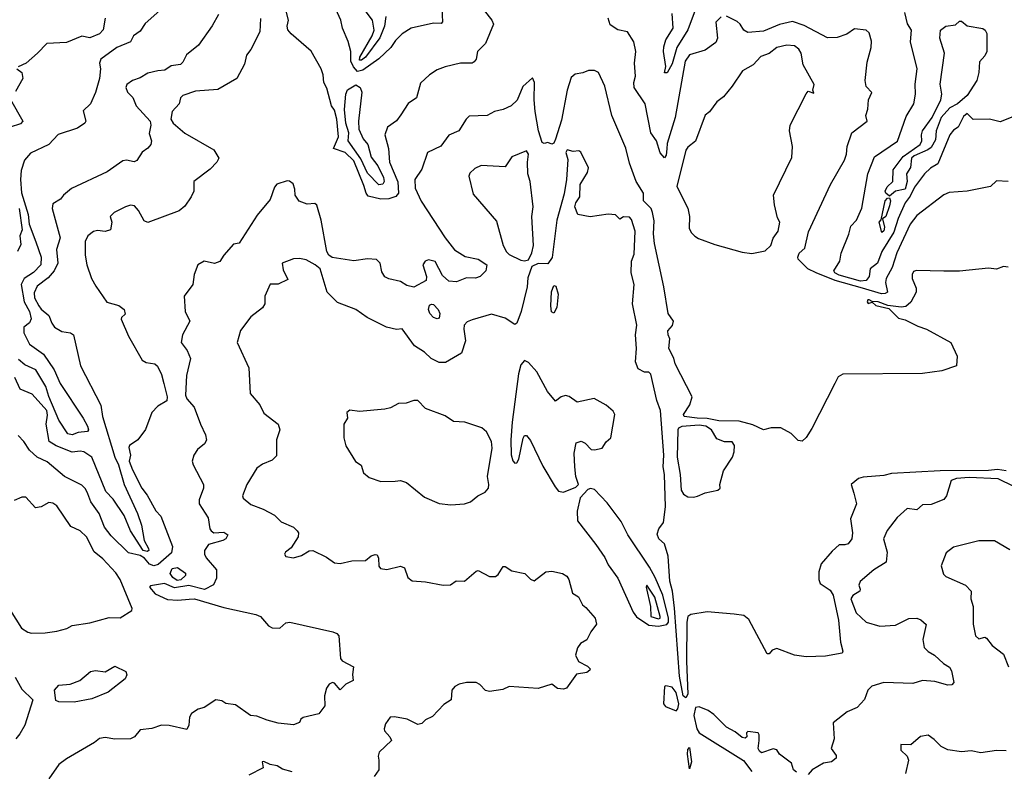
# Model space of a CAD drawing. Extents: x 1552294 to 1694791, y 811929 to 917222.
# Tile 200 of 256: x 1633684 to 1638756, y 846627 to 850498. Entities that reach past the tile are written whole.
import ezdxf

# ---------------------------------------------------------------- set-up
doc = ezdxf.new("R2010")
doc.units = 0

msp = doc.modelspace()

# ---------------------------------------------------------------- linework, layer by layer
at = {"layer": '0CON10XD'}
for points in [[(1634437.1, 850572.9), (1634331.3, 850478.7), (1634305, 850438.8), (1634270, 850415), (1634255, 850383.8), (1634185, 850355.6), (1634102.1, 850295), (1634095.9, 850275), (1634100, 850245), (1634095.4, 850194.6), (1634075, 850122.5), (1634048.8, 850065), (1634011.7, 850028.3), (1634024.1, 849975.9), (1634020, 849965), (1633981.3, 849938.7), (1633882.7, 849907.3), (1633833.5, 849855), (1633739.6, 849810.4), (1633709.3, 849775), (1633691.9, 849721.9), (1633688.5, 849675), (1633694.3, 849605.7), (1633727.4, 849495), (1633732.2, 849445), (1633766.7, 849353.3), (1633795.1, 849274.9), (1633793.7, 849235), (1633755, 849195.7), (1633707.3, 849165), (1633691.4, 849135), (1633706.8, 849045), (1633735.2, 848995), (1633742.6, 848957.4), (1633735, 848936.9), (1633705, 848913.8), (1633704.7, 848885), (1633735, 848827.4), (1633806.6, 848775), (1633861.4, 848695), (1633892.5, 848625), (1634011.5, 848445), (1634034.1, 848405), (1634038.8, 848385), (1634033, 848377), (1633985, 848372.1), (1633955, 848360.6), (1633932.7, 848365), (1633886.5, 848435), (1633835, 848556.7), (1633819.3, 848609.3), (1633767.7, 848695), (1633710.9, 848720.9), (1633678, 848748)], [(1636076, 850545), (1636116.5, 850496.5), (1636125.5, 850474.5), (1636082.9, 850375), (1636042, 850335), (1636036, 850295), (1636025, 850281.2), (1636015, 850274.2), (1635955, 850274), (1635875, 850255.8), (1635835, 850240), (1635795, 850214.3), (1635748.7, 850171.3), (1635727.5, 850095), (1635685, 850066.5), (1635648.3, 850008.3), (1635625, 849978.1), (1635578.4, 849945), (1635564.7, 849905), (1635584.4, 849835.6), (1635589.5, 849765), (1635632.8, 849662.8), (1635635.6, 849604.4), (1635621.7, 849588.3), (1635585, 849576.1), (1635545, 849573.3), (1635479.6, 849589.6), (1635468.1, 849605), (1635457.6, 849645), (1635405, 849772), (1635360, 849815), (1635300.4, 849835), (1635325.9, 849895), (1635318.4, 849985), (1635305, 850032.5), (1635290, 850055), (1635266.1, 850146.1), (1635250, 850175), (1635247.5, 850215), (1635237.5, 850245), (1635186.1, 850336.1), (1635082, 850425), (1635066, 850446), (1635062.5, 850465), (1635068, 850495), (1635054, 850555)], [(1635857.9, 850555), (1635862.3, 850487.7), (1635855, 850478.8), (1635815, 850480.6), (1635700, 850455), (1635655, 850426), (1635619.2, 850390.8), (1635595.3, 850354.7), (1635534.2, 850295.8), (1635452.1, 850237.9), (1635425, 850231.9), (1635403.2, 850255), (1635390, 850285), (1635389.6, 850335), (1635376.1, 850386.1), (1635346.9, 850455), (1635338.5, 850495), (1635312.1, 850552.1)], [(1635570.4, 850515), (1635563.7, 850465), (1635540, 850405), (1635465, 850305.2), (1635445, 850289.8), (1635435, 850290), (1635435.7, 850305), (1635499, 850415), (1635509.7, 850445), (1635501.8, 850495), (1635463.3, 850545)], [(1637174.5, 850575), (1637125, 850445.9), (1637070, 850355)], [(1634707.8, 850525), (1634675, 850467.1), (1634605, 850367.5), (1634543.3, 850316.7), (1634525, 850278.8), (1634512.9, 850267.1), (1634465, 850261.4), (1634431.5, 850238.5), (1634395, 850235.6), (1634345, 850222.7), (1634305, 850198.1), (1634265, 850184.4), (1634235.7, 850165), (1634231.3, 850148.7), (1634239.8, 850125), (1634267.2, 850097.2), (1634284.8, 850054.8), (1634355.5, 849975), (1634360.4, 849955), (1634351.4, 849911.4), (1634364, 849875), (1634359.2, 849855), (1634345, 849836), (1634315, 849816.7), (1634287.6, 849772.4), (1634274.3, 849765.7), (1634235, 849775.3), (1634215, 849771.1), (1634135, 849714.2), (1633951.2, 849628.8), (1633909.2, 849595), (1633895, 849574.4), (1633855, 849550.6), (1633851.8, 849525), (1633892.5, 849375), (1633873.9, 849315), (1633880.4, 849245), (1633862.3, 849205), (1633831.7, 849168.3), (1633774.8, 849125), (1633758.6, 849091.4), (1633760.2, 849065), (1633782, 849025), (1633795, 849006.8), (1633834.1, 848975), (1633849.5, 848935), (1633864, 848915), (1633901.8, 848891.8), (1633946.7, 848885), (1633960.8, 848875), (1633997.5, 848715), (1634102.1, 848512.1), (1634110, 848455), (1634174.6, 848244.6), (1634193.7, 848205), (1634222.8, 848105), (1634290.8, 847955), (1634312.3, 847895), (1634324.8, 847815), (1634347.6, 847775), (1634348.9, 847765), (1634341.6, 847758.4), (1634320.3, 847765), (1634254.9, 847864.9), (1634222.8, 847945), (1634165, 848027.9), (1634128.2, 848068.2), (1634055, 848244.7), (1634015, 848272.3), (1633995, 848276.4), (1633955, 848270), (1633872.7, 848302.7), (1633835.8, 848325), (1633821, 848415), (1633828.1, 848461.9), (1633823.3, 848485), (1633748.8, 848568.8), (1633686, 848595), (1633658.9, 848655)], [(1634124.4, 850505.6), (1634115, 850446.8), (1634095, 850425.3), (1634045, 850404.8), (1634005, 850413.3), (1633925, 850381.3), (1633823.8, 850376.2), (1633776.7, 850325), (1633717.5, 850275), (1633676, 850255)], [(1634923.8, 850505), (1634920.6, 850435), (1634874.5, 850345), (1634852, 850315), (1634841.7, 850268.3), (1634802.5, 850195), (1634705, 850138.2), (1634589.9, 850130.1), (1634525, 850108.6), (1634512.5, 850095), (1634506, 850065), (1634470, 850025), (1634462, 849985), (1634474.3, 849965), (1634535, 849914), (1634685, 849828.2), (1634710.6, 849785), (1634700.4, 849765), (1634665, 849728.8), (1634580.8, 849665), (1634580.5, 849615), (1634568.1, 849585), (1634535, 849538.1), (1634505.5, 849514.5), (1634345, 849452.9), (1634325, 849462), (1634296.9, 849515), (1634275, 849539.2), (1634255, 849542.7), (1634229.4, 849535), (1634170, 849505), (1634150, 849485), (1634158, 849455), (1634151.2, 849415), (1634125, 849407.8), (1634085, 849411.9), (1634065, 849406.7), (1634035, 849384.2), (1634020.7, 849355), (1634020.7, 849285), (1634030.3, 849235), (1634054.9, 849165), (1634076.2, 849125), (1634133.8, 849043.8), (1634195.7, 849025.7), (1634223.2, 849005), (1634227.9, 848982.1), (1634208.8, 848965), (1634206.9, 848955), (1634245, 848868.8), (1634315, 848744.7), (1634335, 848733.1), (1634380, 848725), (1634394.5, 848714.5), (1634415, 848670.8), (1634427.3, 848625)], [(1637297.8, 850512.2), (1637270, 850485), (1637277.8, 850402.2), (1637269.4, 850380.6), (1637215, 850340.6), (1637135, 850316.7), (1637111.6, 850285), (1637060.6, 849995), (1637019.8, 849860.2), (1637017, 849833), (1637015, 849800), (1637005, 849787.1), (1636983.2, 849813.2), (1636965, 849874), (1636934.7, 849915), (1636905.5, 850065.5), (1636848.8, 850148.8), (1636847.1, 850175), (1636856.6, 850206.6), (1636851.8, 850275), (1636857.2, 850335), (1636848.2, 850385), (1636815, 850435.8), (1636765, 850445.8), (1636725, 850471.2), (1636715.9, 850505.9)], [(1637070, 850355), (1637045, 850271.1), (1637018.9, 850225), (1637006.2, 850225), (1637013, 850257), (1637000.5, 850335), (1637002.3, 850357.7), (1637013, 850395), (1637050.6, 850455), (1637045, 850530)], [(1638775, 849665.5), (1638715, 849667.5), (1638685, 849639.6), (1638565, 849615.3), (1638472.3, 849607.7), (1638443.8, 849596.2), (1638305, 849490), (1638271.3, 849445), (1638202.9, 849297.1), (1638178.4, 849221.6), (1638147.9, 849165), (1638144.6, 849145), (1638153.5, 849095), (1638142.9, 849087.1), (1638123, 849087), (1638025.2, 849115.2), (1637884.7, 849154.7), (1637786.2, 849195), (1637744.6, 849215), (1637695, 849264.2), (1637691.9, 849275), (1637698.6, 849295), (1637728.5, 849321.5), (1637747.1, 849405), (1637861.3, 849648.7), (1637932, 849775), (1637943.5, 849805), (1637946.7, 849845), (1637970, 849915), (1638049.4, 849975), (1638042.2, 850005), (1638053.5, 850036.5), (1638056.7, 850085), (1638073.9, 850123.9), (1638045, 850154), (1638038.9, 850185), (1638050.1, 850279.9), (1638070.9, 850355), (1638072.6, 850387.4), (1638060.5, 850430.5), (1638045, 850444.4), (1637985, 850451.1), (1637945, 850424.2), (1637894.2, 850405.8), (1637845, 850404.5), (1637725, 850468), (1637665, 850489.5), (1637597.2, 850472.8), (1637515, 850438.9), (1637435, 850432.5), (1637414.7, 850444.7), (1637395, 850475.8), (1637379.2, 850489.2), (1637325, 850516.9)], [(1638809.1, 850000.9), (1638735, 849972), (1638680, 849985), (1638595, 849983.8), (1638565, 850015.8), (1638545, 850000), (1638518, 849945), (1638495, 849929.6), (1638474.9, 849905.1), (1638413.4, 849756.6), (1638375, 849733.6), (1638345, 849704.8), (1638292.7, 849635), (1638271.1, 849588.9), (1638245, 849555.4), (1638209, 849475), (1638186.3, 849403.7), (1638124.6, 849305), (1638103.2, 849245), (1638065.2, 849215), (1638059.4, 849175), (1638045.2, 849154.8), (1638015, 849152.2), (1637905, 849182.7), (1637883.2, 849195), (1637877.8, 849205), (1637909.5, 849255), (1637915, 849296.2), (1637955.7, 849394.3), (1637964.7, 849435.3), (1637993.8, 849465), (1638022.3, 849527.7), (1638052.4, 849705), (1638088, 849792), (1638205, 849871.9), (1638250.9, 849999.1), (1638289.2, 850065), (1638298.2, 850115), (1638296.6, 850166.6), (1638306.9, 850245), (1638272.2, 850385), (1638278, 850445), (1638256.8, 850476.8), (1638244.4, 850535)], [(1638165, 849590), (1638145.6, 849605), (1638143.1, 849615), (1638153.4, 849636.6), (1638182.2, 849665), (1638184.3, 849725), (1638235, 849793), (1638322.8, 849855), (1638331.9, 849875), (1638328.9, 849905), (1638333.8, 849925), (1638383.8, 849995), (1638429.2, 850085), (1638434.7, 850115), (1638425.9, 850165.9), (1638448, 850325), (1638423.8, 850403.8), (1638428.1, 850445), (1638454.6, 850465.4), (1638505, 850470.9), (1638525, 850490.4), (1638535, 850490.4), (1638565, 850467.3), (1638645, 850452.9), (1638657.5, 850445), (1638666.4, 850426.4), (1638665.8, 850335), (1638655, 850312.5), (1638628, 850282), (1638625.4, 850225.4), (1638615, 850185.7), (1638565, 850107.3), (1638515.6, 850064.4), (1638475, 850043.8), (1638431.3, 849995), (1638404.9, 849925.2), (1638401, 849879), (1638379.4, 849840.6), (1638362.4, 849827.6), (1638292.4, 849797.6), (1638278.7, 849785), (1638273.6, 849736.4), (1638252.5, 849705), (1638254.9, 849665), (1638245.1, 849625), (1638195.4, 849614.6), (1638165, 849590)], [(1637455, 849294.6), (1637525, 849307.5), (1637552.5, 849335), (1637565, 849372.5), (1637590.5, 849409.5), (1637600, 849455), (1637587.8, 849477.8), (1637571.4, 849545), (1637567.5, 849595), (1637661.1, 849788.9), (1637664.4, 849844.4), (1637650, 849925), (1637653.1, 849955), (1637735, 850116.7), (1637745, 850130), (1637775, 850120), (1637770, 850135), (1637775.8, 850165), (1637720, 850265), (1637708.8, 850325), (1637696.8, 850346.8), (1637675, 850362.7), (1637635, 850367.5), (1637585, 850354.7), (1637545, 850324.6), (1637501.1, 850308.9), (1637463.1, 850265), (1637408.1, 850235), (1637354.8, 850155.2), (1637308.9, 850101.1), (1637274.4, 850075), (1637237, 850023), (1637215, 850006.7), (1637165, 849872), (1637125, 849841.4), (1637115, 849826), (1637068.5, 849638.5), (1637125, 849527.3), (1637134.2, 849485), (1637132.7, 849425), (1637142.8, 849402.8), (1637162.6, 849382.6), (1637180.7, 849370.7), (1637265, 849339.8), (1637405, 849300), (1637455, 849294.6)], [(1633668.8, 850245), (1633695.6, 850225.6), (1633700.2, 850195), (1633662.2, 850127.8)], [(1638775, 849223.8), (1638752.5, 849227.5), (1638715, 849213.8), (1638675, 849218.8), (1638525, 849203.8), (1638445, 849202.9), (1638303.9, 849206.1), (1638288.5, 849201.5), (1638280.7, 849185), (1638280.6, 849165), (1638301.8, 849115), (1638302.2, 849095), (1638275, 849042.5), (1638249.4, 849020.6), (1638225, 849017.3), (1638156.7, 849026.7), (1638106.2, 849045), (1638075, 849046), (1638060, 849055), (1638053.8, 849055), (1638048.8, 849045), (1638055, 849036.7), (1638075, 849042.5), (1638095, 849025.8), (1638161.5, 849011.5), (1638211.3, 848961.3), (1638245, 848952.7), (1638310, 848920), (1638355.8, 848905), (1638480, 848835), (1638512.5, 848765), (1638510, 848715), (1638435, 848688.8), (1638335, 848675.7), (1637925, 848673.3), (1637901, 848659), (1637883.1, 848625), (1637765, 848392.9), (1637735, 848346.2), (1637715, 848327.5), (1637695, 848330), (1637657.3, 848367.3), (1637605, 848395.7), (1637554.4, 848395.6), (1637515, 848385.8), (1637461.1, 848411.1), (1637390.3, 848430.3), (1637285, 848432.4), (1637225, 848444.7), (1637173.3, 848445), (1637106.7, 848455), (1637103.3, 848465), (1637136, 848515), (1637148, 848555), (1637061.2, 848725), (1637053.3, 848755), (1637027.9, 848805), (1637033.6, 848853.6), (1637023.8, 848875), (1637023.3, 848895), (1637047, 848923), (1637051.9, 848945), (1637024.4, 848984.4), (1637001.8, 849121.8), (1636954.6, 849345), (1636949.1, 849395), (1636951.7, 849461.7), (1636943.8, 849505), (1636936.1, 849526.1), (1636897.5, 849565), (1636898, 849605), (1636860, 849665), (1636825, 849760), (1636806.2, 849836.2), (1636734.6, 850005), (1636698, 850155), (1636665, 850226.7), (1636645, 850236.2), (1636615, 850236.2), (1636585, 850224), (1636545, 850217.5), (1636525, 850200.8), (1636504.5, 850135.5), (1636475, 849980.8), (1636445, 849882), (1636435, 849862), (1636425, 849856.7), (1636405, 849866.2), (1636385, 849861.2), (1636376, 849866), (1636356.7, 849925), (1636338.9, 850025), (1636333.6, 850085), (1636336.7, 850175), (1636325, 850198.8), (1636275.5, 850154.5), (1636246.6, 850083.4), (1636215.5, 850054.5), (1636175, 850035.5), (1636130, 850025), (1636092.5, 850005), (1635999.5, 850000.5), (1635983.7, 849986.3), (1635946, 849925), (1635895, 849903.1), (1635853.7, 849846.3), (1635784, 849815), (1635755, 849728), (1635719.4, 849675), (1635720.8, 849630.8), (1635752.7, 849562.7), (1635876, 849375), (1635923.3, 849313.4), (1635978.3, 849278.3), (1636045.6, 849265.6), (1636090, 849235), (1636086, 849205), (1636055.8, 849175), (1636032.3, 849167.7), (1635985, 849168.8), (1635935, 849147.5), (1635895, 849151.6), (1635861.4, 849181.4), (1635825, 849252.2), (1635789.5, 849260.5), (1635773.1, 849255), (1635760, 849235), (1635779.3, 849175), (1635777.5, 849155), (1635715, 849120.3), (1635679, 849129), (1635645, 849149.5), (1635585, 849162.9), (1635565, 849173.1), (1635549.3, 849199.3), (1635541.4, 849245), (1635522.6, 849262.6), (1635475, 849266.4), (1635405, 849256.1), (1635293.3, 849273.3), (1635276.2, 849285), (1635266.7, 849305), (1635237.6, 849465), (1635215, 849542.5), (1635205, 849551.2), (1635165, 849547.5), (1635124.2, 849564.2), (1635103.8, 849595), (1635100.8, 849625), (1635093.3, 849653.3), (1635073.6, 849666.4), (1635061.7, 849668.3), (1635008.3, 849651.7), (1634996.2, 849635), (1634975, 849572.9), (1634908, 849492), (1634815, 849347.3), (1634785, 849341.2), (1634735, 849286), (1634715, 849252), (1634687, 849243), (1634635, 849253.8), (1634602.2, 849235), (1634582.7, 849185), (1634576.2, 849133.8), (1634530.9, 849075), (1634537.2, 848995), (1634560.4, 848945), (1634522.2, 848875), (1634515.5, 848835.5), (1634546.9, 848795), (1634563.6, 848753.6), (1634543.9, 848665), (1634538.5, 848565), (1634545, 848544.7), (1634582.8, 848502.8), (1634615.1, 848415.1), (1634640.8, 848360.8), (1634646.8, 848333.2), (1634635.9, 848314.1), (1634600, 848285), (1634581.8, 848255), (1634572.9, 848225), (1634577.5, 848205), (1634630.8, 848105), (1634630.6, 848085), (1634608.6, 848025), (1634609.2, 848005), (1634655, 847933.3), (1634664.4, 847875), (1634670.8, 847865), (1634685, 847854.5), (1634735, 847858.9), (1634755.7, 847845), (1634745.8, 847825), (1634730, 847815), (1634657.1, 847795), (1634636.4, 847765), (1634636.5, 847745), (1634645, 847725.8), (1634697.9, 847665), (1634698.7, 847621.3), (1634683.1, 847586.9), (1634635.9, 847564.1), (1634555, 847583.8), (1634482, 847572), (1634430, 847595), (1634357.5, 847582.5), (1634352.5, 847575), (1634381.2, 847541.2), (1634445, 847512.7), (1634498.1, 847508.1), (1634556.4, 847513.6), (1634585, 847515.4), (1634735, 847470.8), (1634900, 847435), (1634925, 847424.6), (1634965, 847375.8), (1634985, 847365.6), (1635025, 847364), (1635055, 847391.5), (1635075, 847394.5), (1635297.5, 847345), (1635317.2, 847337.2), (1635328.6, 847325), (1635337.5, 847207.5), (1635345.9, 847195.9), (1635403.8, 847165), (1635398, 847125), (1635401.2, 847095), (1635363.5, 847076.5), (1635335, 847046.7), (1635305, 847081.4), (1635295, 847084.3), (1635277.5, 847075), (1635264.4, 847055), (1635254.4, 847015), (1635256.2, 846965), (1635225, 846923.8), (1635145, 846903.3), (1635132.5, 846895), (1635125, 846877.5), (1635095, 846866), (1635015, 846874.5), (1634959.8, 846889.8), (1634905, 846911.4), (1634872.5, 846915), (1634795, 846968.6), (1634746.2, 846976.2), (1634725, 846990), (1634694.4, 846995.6), (1634634.2, 846955.8), (1634603.2, 846946.8), (1634570, 846925), (1634558.8, 846905), (1634556, 846865), (1634545, 846842.5), (1634455, 846862.9), (1634415, 846864.2), (1634365, 846847.5), (1634305, 846840), (1634275, 846804), (1634255.6, 846794.4), (1634175, 846791.9), (1634125, 846800.8), (1634095, 846796), (1634070, 846775), (1633925, 846690.8), (1633885, 846661.4), (1633835, 846588)], [(1635535, 849647.5), (1635475, 849707), (1635442.2, 849782.2), (1635377, 849875), (1635378.8, 849915), (1635364.8, 849964.8), (1635356.5, 850035), (1635363.8, 850115), (1635373.5, 850136.5), (1635415, 850162), (1635438.4, 850148.4), (1635447.4, 850125), (1635429.6, 849975), (1635431.4, 849935), (1635454, 849885), (1635477.6, 849855), (1635495, 849790), (1635528.8, 849745), (1635558.8, 849685), (1635562, 849665), (1635555, 849651.2), (1635535, 849647.5)], [(1633637.7, 850087.7), (1633699.6, 849975), (1633688.3, 849961.7), (1633634.3, 849945)], [(1637980.5, 848059.5), (1637994.4, 848005), (1637963, 847927), (1637973.9, 847855), (1637971.1, 847825), (1637951.1, 847798.9), (1637935, 847793.1), (1637905, 847794.2), (1637869.5, 847760.5), (1637812.3, 847695), (1637801.2, 847655), (1637800, 847615), (1637808, 847595), (1637859.2, 847559.2), (1637873.7, 847535), (1637902.5, 847405), (1637912.7, 847292.7), (1637923.8, 847245), (1637920, 847235), (1637835, 847219.6), (1637735, 847215.9), (1637675, 847224.6), (1637585, 847260), (1637559.8, 847250.2), (1637545, 847232.5), (1637535, 847232.5), (1637439.5, 847409.5), (1637415, 847429.6), (1637365, 847436.8), (1637225, 847448.4), (1637141.9, 847435), (1637126.4, 847425), (1637120.2, 847395), (1637119.7, 847195), (1637125.6, 847024.4), (1637115.2, 847004.8), (1637101.7, 847015), (1637083, 847117), (1637057.6, 847467.6), (1637046.8, 847555), (1637033.3, 847606.7), (1637025.2, 847735), (1637005, 847798), (1636976.7, 847825), (1636968.3, 847848.3), (1636976.5, 847875), (1637000.7, 847909.3), (1637011.2, 847988.8), (1637005.6, 848155), (1636998.1, 848195), (1637002.5, 848255), (1636985.1, 848485), (1636966.6, 848536.6), (1636935, 848673.3), (1636925, 848682.5), (1636902.3, 848682.3), (1636870.7, 848700.7), (1636856.4, 848736.4), (1636860.9, 848805), (1636856, 848875), (1636862.5, 848925), (1636840, 849035), (1636848.9, 849135), (1636834.3, 849195), (1636836, 849255), (1636849.7, 849290.3), (1636855, 849409.2), (1636835, 849469.1), (1636825, 849481.5), (1636795, 849482.9), (1636775, 849470.5), (1636752.6, 849492.6), (1636715, 849497.4), (1636623.1, 849483.1), (1636560, 849495), (1636543.8, 849535), (1636549.1, 849555), (1636569.4, 849585), (1636570.9, 849649.1), (1636608.9, 849711.1), (1636614.4, 849735), (1636575, 849816.2), (1636565, 849823.3), (1636535, 849820), (1636505, 849827.5), (1636496.7, 849815), (1636507.6, 849777.6), (1636501.2, 849675), (1636488.4, 849601.6), (1636450.7, 849465), (1636426.2, 849273.8), (1636405, 849240), (1636355, 849243.3), (1636322.4, 849227.6), (1636301.6, 849168.4), (1636298, 849122), (1636267.7, 848995), (1636245, 848934.3), (1636235, 848927.5), (1636185, 848961.2), (1636115, 848980.8), (1636015, 848952.2), (1635988.6, 848941.4), (1635974.5, 848925), (1635972.1, 848905), (1635981.2, 848845), (1635960, 848780), (1635877.4, 848732.6), (1635845, 848733.3), (1635803.3, 848753.3), (1635770, 848785), (1635718.5, 848818.5), (1635655, 848906.7), (1635625, 848903.3), (1635573.3, 848915), (1635474.7, 848964.7), (1635415.4, 849005.4), (1635320.8, 849040.8), (1635268.6, 849095), (1635231.2, 849215), (1635206.1, 849236.1), (1635159.2, 849260.8), (1635125, 849268.2), (1635095, 849267.1), (1635036.7, 849245), (1635040.6, 849210.6), (1635065, 849160), (1635015, 849136.2), (1634974.1, 849135.9), (1634946.2, 849075), (1634946.7, 849035), (1634935.6, 849014.4), (1634875, 848968), (1634822, 848898), (1634804.3, 848835), (1634865.2, 848705.2), (1634872.2, 848572.2), (1634921.2, 848515), (1634942.2, 848472.2), (1635015.5, 848415.5), (1635023.9, 848385), (1635007.1, 848335), (1635007.6, 848252.4), (1634985, 848229.2), (1634935, 848209.4), (1634905, 848188.6), (1634855, 848103.9), (1634832.6, 848045), (1634835, 848034.5), (1634875, 848001.8), (1634937.9, 847977.9), (1634997, 847947), (1635031.5, 847911.5), (1635094.4, 847884.4), (1635114, 847865), (1635120, 847855), (1635118, 847835), (1635082, 847778), (1635053.3, 847755), (1635047.5, 847745), (1635055, 847732.5), (1635095, 847726.7), (1635135, 847738), (1635175, 847762), (1635193.6, 847763.6), (1635265, 847730), (1635305, 847701.2), (1635335, 847698), (1635395, 847711.4), (1635465, 847711.9), (1635495, 847736.7), (1635515, 847744.2), (1635525, 847741.2), (1635532.9, 847725), (1635534.2, 847684.2), (1635542.3, 847672.3), (1635575, 847666.7), (1635645, 847683.3), (1635665.6, 847675.6), (1635684, 847625), (1635705, 847607.5), (1635775, 847602.5), (1635865.8, 847585.8), (1635902.5, 847587.5), (1635931.9, 847608.1), (1635975, 847606.2), (1636035, 847658.5), (1636045, 847660.5), (1636105, 847630.9), (1636135, 847630), (1636149.4, 847640.6), (1636175, 847681.5), (1636185, 847681.5), (1636218.7, 847658.7), (1636286.2, 847645), (1636315, 847616.2), (1636335, 847608.8), (1636395, 847654), (1636425, 847658), (1636480, 847645), (1636502.1, 847632.1), (1636512.5, 847615), (1636532, 847545), (1636563.3, 847525), (1636582.5, 847485), (1636601.2, 847471.2), (1636648.8, 847415), (1636655.8, 847385), (1636626.7, 847345), (1636606.4, 847303.6), (1636572.5, 847285), (1636557, 847263), (1636548, 847225), (1636562.4, 847192.4), (1636608.3, 847168.3), (1636622.5, 847155), (1636621.7, 847148.3), (1636605, 847136.7), (1636552.5, 847127.5), (1636500, 847055), (1636485, 847050), (1636455, 847053.3), (1636425, 847076.2), (1636355, 847052.9), (1636205, 847063.3), (1636172.3, 847047.7), (1636105, 847038), (1636083.1, 847043.1), (1636055, 847074), (1636035, 847084.2), (1635985, 847084.3), (1635947.5, 847075), (1635925.9, 847064.1), (1635910, 847045), (1635906.2, 846995), (1635868.8, 846971.2), (1635810.3, 846909.7), (1635775, 846892), (1635755, 846873.8), (1635735, 846868.8), (1635680, 846895), (1635615, 846907.5), (1635593.3, 846905), (1635569.3, 846870.7), (1635561.2, 846845), (1635562.5, 846835), (1635591.2, 846805), (1635600, 846785), (1635536.7, 846725), (1635531.2, 846705), (1635534.2, 846684.2), (1635534, 846635), (1635509.4, 846600.6)], [(1636285, 849256.9), (1636305, 849262), (1636323.1, 849296.9), (1636330.9, 849335), (1636322.6, 849485), (1636329.3, 849535), (1636314.1, 849664.1), (1636301.8, 849705), (1636299.2, 849765), (1636305.3, 849805.3), (1636295, 849823.3), (1636218.7, 849791.3), (1636185, 849740), (1636062.1, 849747.9), (1636028.9, 849731.1), (1636002.7, 849707.3), (1635998.5, 849691.5), (1636020.1, 849600.1), (1636141, 849461), (1636174, 849335), (1636192, 849302), (1636205, 849288.1), (1636265, 849260), (1636285, 849256.9)], [(1638125, 849402.5), (1638110.7, 849455), (1638122.3, 849467.7), (1638142.7, 849565), (1638155, 849579.2), (1638165, 849581.2), (1638169.1, 849565), (1638165, 849540), (1638145.8, 849485), (1638128.3, 849471.7), (1638139.2, 849429.2), (1638135, 849410), (1638125, 849402.5)], [(1633682.3, 849525), (1633697.1, 849415), (1633685.6, 849385), (1633690, 849340), (1633673.3, 849305)], [(1636435, 848986.5), (1636424.2, 848994.2), (1636420.8, 849025), (1636423, 849097), (1636435, 849130), (1636445.5, 849125.5), (1636457.9, 849085), (1636450.5, 849015), (1636435, 848986.5)], [(1635835, 848957.9), (1635815.8, 848965), (1635796.2, 848985), (1635790, 849005), (1635795, 849027.8), (1635805, 849033.5), (1635815, 849030.5), (1635839.2, 849005), (1635849.1, 848985), (1635845, 848960.6), (1635835, 848957.9)], [(1636485, 848064.7), (1636549.7, 848090.3), (1636562.6, 848105), (1636548.9, 848145), (1636542.9, 848195), (1636540.5, 848265), (1636550.7, 848319.3), (1636577, 848327), (1636596.4, 848316.4), (1636627.5, 848285), (1636645, 848282), (1636685, 848292), (1636705.9, 848324.1), (1636728.8, 848345), (1636750, 848465), (1636741.7, 848481.7), (1636705, 848512.5), (1636643, 848547), (1636555, 848527.5), (1636515, 848556.7), (1636495, 848563.3), (1636473.9, 848556.1), (1636445, 848533.3), (1636403, 848583), (1636348.8, 848685), (1636305, 848733.3), (1636285, 848743.3), (1636265, 848720), (1636254.4, 848675), (1636221.8, 848425), (1636213.4, 848335), (1636216.3, 848256.3), (1636224.2, 848225.8), (1636235, 848213.3), (1636245, 848216.2), (1636255, 848234), (1636276.9, 848343.1), (1636285, 848356.7), (1636295, 848357.1), (1636315, 848330.4), (1636378.8, 848198.8), (1636441.7, 848091.7), (1636459.8, 848069.8), (1636485, 848064.7)], [(1634427.3, 848625), (1634443.7, 848555), (1634442.3, 848535), (1634395, 848507.2), (1634365.3, 848475), (1634333.1, 848386.9), (1634292.5, 848335), (1634249.6, 848305), (1634245.9, 848295), (1634254.5, 848255), (1634248.8, 848225), (1634265, 848180), (1634313.9, 848085), (1634340.1, 848050.1), (1634385, 847969.1), (1634411.2, 847941.2), (1634471.2, 847785), (1634467, 847753), (1634397.3, 847692.7), (1634375, 847685.2), (1634353.2, 847693.2), (1634326.4, 847725), (1634305, 847738.5), (1634245, 847752.9), (1634155, 847840.3), (1634121.7, 847885), (1634094.2, 847954.2), (1634051.4, 848015), (1634035.3, 848055.3), (1634022.7, 848082.7), (1634005, 848100.6), (1633915, 848146.2), (1633825, 848220.8), (1633775, 848245.7), (1633735, 848281.3), (1633706.4, 848326.4), (1633675.9, 848355.9)], [(1635905, 848000), (1635975, 848004), (1636005.7, 848014.3), (1636044.2, 848045.8), (1636082.5, 848065), (1636098.8, 848085), (1636101.2, 848105), (1636094, 848145), (1636118.5, 848291.5), (1636115, 848326.2), (1636088, 848375), (1636065, 848395.6), (1635977.5, 848425), (1635918.9, 848428.9), (1635875, 848457.1), (1635775, 848495.3), (1635735, 848536.7), (1635715, 848536.2), (1635675, 848522.5), (1635635, 848521.4), (1635595, 848499.1), (1635565, 848492.5), (1635435, 848480), (1635385, 848487.5), (1635370, 848475), (1635372.5, 848445), (1635353.8, 848415), (1635353.3, 848345), (1635365, 848302.5), (1635413.2, 848223.2), (1635444, 848204), (1635455.6, 848165), (1635485, 848140), (1635545, 848120), (1635617.8, 848122.2), (1635645, 848124.3), (1635676.7, 848115), (1635769.1, 848039.1), (1635845, 848005.7), (1635905, 848000)], [(1637155, 848038.5), (1637175, 848044.4), (1637215, 848060.9), (1637280, 848075), (1637292.5, 848085), (1637290, 848105), (1637310, 848175), (1637355.5, 848245), (1637365, 848272.5), (1637365.6, 848305.6), (1637355, 848323.3), (1637315, 848324), (1637275, 848340), (1637247.5, 848385), (1637217.8, 848405), (1637185, 848410.2), (1637095, 848403), (1637078.5, 848395), (1637074.6, 848385), (1637070.5, 848245), (1637086.5, 848155), (1637091.7, 848075), (1637103.8, 848053.9), (1637125, 848040.5), (1637155, 848038.5)], [(1638765.1, 848175.1), (1638721.1, 848181.1), (1638674, 848176), (1638425, 848174.9), (1638175, 848160.4), (1638135, 848151.1), (1638028.3, 848141.7), (1638005.6, 848134.4), (1637967.5, 848105), (1637980.5, 848059.5)], [(1638805, 848093.1), (1638725, 848133.6), (1638575, 848139.5), (1638510, 848135), (1638482.9, 848125), (1638458.9, 848045), (1638443.8, 848026.2), (1638379.1, 848000.9), (1638335, 847998.6), (1638305, 847974.3), (1638255, 847980), (1638204.2, 847935), (1638152.1, 847867.9), (1638133.3, 847825), (1638152.2, 847755), (1638147.1, 847705), (1638084, 847665), (1638012.9, 847605), (1638005.8, 847585), (1638014.3, 847565), (1638011.4, 847555), (1637975, 847533.2), (1637966.2, 847515), (1637993.4, 847443.4), (1638045, 847395.6), (1638115, 847374.6), (1638195, 847380), (1638265, 847414.5), (1638305, 847416.5), (1638326.3, 847406.3), (1638353, 847383), (1638336.5, 847305), (1638343.3, 847265), (1638363.6, 847243.6), (1638395.8, 847225.8), (1638442.4, 847182.4), (1638473.7, 847163.7), (1638484.4, 847145), (1638496, 847085), (1638485, 847072.5), (1638465, 847070), (1638398.7, 847088.7), (1638335, 847094.1), (1638285, 847079.6), (1638135, 847083.9), (1638074, 847065), (1638052.2, 847045), (1638035, 846996.7), (1637998, 846955), (1637946.4, 846933.6), (1637875, 846876.7), (1637879.5, 846795), (1637864.4, 846745), (1637889.1, 846709.1), (1637889.2, 846695), (1637865, 846675.7), (1637825, 846668.1), (1637766.7, 846635), (1637745, 846611.2)], [(1636975, 847374.5), (1637017, 847383), (1637026, 847395), (1637026.6, 847415), (1636996.4, 847535), (1636956.9, 847625), (1636928.5, 847678.5), (1636816.1, 847845), (1636782.9, 847912.9), (1636709.9, 848009.9), (1636645, 848078.4), (1636625, 848083), (1636611.3, 848078.7), (1636570.6, 848035), (1636556.6, 847966.6), (1636557.2, 847917.2), (1636652.4, 847795), (1636697.8, 847727.8), (1636715, 847690.8), (1636765, 847621.6), (1636844, 847446), (1636862, 847422), (1636925, 847379.3), (1636975, 847374.5)], [(1633635, 847456.2), (1633693.6, 847363.6), (1633726.4, 847343.6), (1633745, 847338.8), (1633815, 847340.8), (1633875, 847348.6), (1633927.3, 847362.7), (1633955, 847378.8), (1634045, 847391.2), (1634145, 847419.6), (1634202.2, 847417.7), (1634261.2, 847455), (1634264.2, 847465), (1634201.4, 847615), (1634178.9, 847648.9), (1634111.7, 847721.7), (1634067.3, 847757.3), (1634029.1, 847835), (1633995, 847865.8), (1633948.1, 847888.1), (1633875, 847993.8), (1633855, 848008.9), (1633835, 848011.4), (1633795, 847989.2), (1633765, 847984.5), (1633715, 848038.4), (1633695, 848039.6), (1633655, 848022.5)], [(1638785, 847767.5), (1638705, 847814), (1638625, 847814), (1638495, 847780.8), (1638457, 847753), (1638431.2, 847685), (1638442.7, 847642.7), (1638455, 847630), (1638555.4, 847585.4), (1638585.8, 847555), (1638584.4, 847515), (1638595.7, 847475), (1638595.8, 847385), (1638608, 847325), (1638625, 847308.8), (1638655, 847318), (1638665, 847312), (1638693.1, 847275), (1638751.1, 847231.1), (1638777.6, 847165)], [(1634495, 847608.9), (1634472.4, 847625), (1634459.4, 847645), (1634468.9, 847671.1), (1634497, 847677), (1634537.8, 847647.8), (1634538.5, 847635), (1634515, 847613.8), (1634495, 847608.9)], [(1636975, 847412.5), (1636983.1, 847415), (1636983.2, 847425), (1636955, 847523.8), (1636913.9, 847586.1), (1636910.8, 847575), (1636934, 847475), (1636934.4, 847425), (1636975, 847412.5)], [(1633965, 846983.8), (1633885, 846985.2), (1633871.2, 846991.2), (1633862.8, 847045), (1633885, 847071.5), (1633945, 847075.3), (1633994.7, 847095.3), (1634048.5, 847141.5), (1634075, 847146.1), (1634125, 847139.5), (1634175, 847168.6), (1634231.2, 847141.2), (1634235.4, 847124.6), (1634226.7, 847103.3), (1634140, 847035), (1634055, 847000.2), (1633965, 846983.8)], [(1633661.1, 847111.1), (1633695, 847050), (1633752.3, 846995), (1633710, 846865), (1633685, 846820), (1633664, 846795)], [(1637065, 846938.4), (1637075, 846948.5), (1637079.4, 846975), (1637065, 847033.3), (1637045, 847060.8), (1637012.1, 847067.9), (1637006.4, 847063.6), (1637001.3, 846975), (1637011.6, 846961.6), (1637065, 846938.4)], [(1637685, 846622), (1637670, 846635), (1637659.1, 846669.1), (1637597.5, 846715), (1637585, 846737.5), (1637565, 846742.5), (1637505, 846722.5), (1637495, 846730), (1637487.5, 846745), (1637493.3, 846785), (1637493.3, 846815), (1637487.5, 846825), (1637435, 846832.5), (1637427.5, 846825), (1637430, 846805), (1637421.7, 846798.3), (1637405, 846801.2), (1637369.9, 846829.9), (1637325.5, 846855), (1637259.8, 846919.8), (1637230.4, 846940.4), (1637185, 846959.5), (1637165, 846955.2), (1637156.6, 846915), (1637171.9, 846845), (1637184.1, 846825), (1637412, 846682), (1637455, 846626.7)], [(1638765, 846732.5), (1638715, 846734.3), (1638635, 846722), (1638585, 846732.5), (1638535, 846726.7), (1638465, 846738.1), (1638430, 846755), (1638395, 846791.2), (1638363.6, 846813.6), (1638324.3, 846805.7), (1638275, 846762.5), (1638222.5, 846765), (1638223.8, 846735), (1638255.8, 846705.8), (1638262, 846685), (1638247.5, 846615)], [(1637135, 846640), (1637124.1, 846715), (1637125, 846740), (1637135, 846750), (1637144, 846675), (1637135, 846640)], [(1635087.5, 846625), (1635038.3, 846638.3), (1635010, 846655), (1634975, 846661.2), (1634941.7, 846678.3), (1634933.8, 846675), (1634937.5, 846645), (1634865, 846606.7)]]:
    msp.add_lwpolyline(points, dxfattribs=at)

doc.saveas('drawing.dxf')
